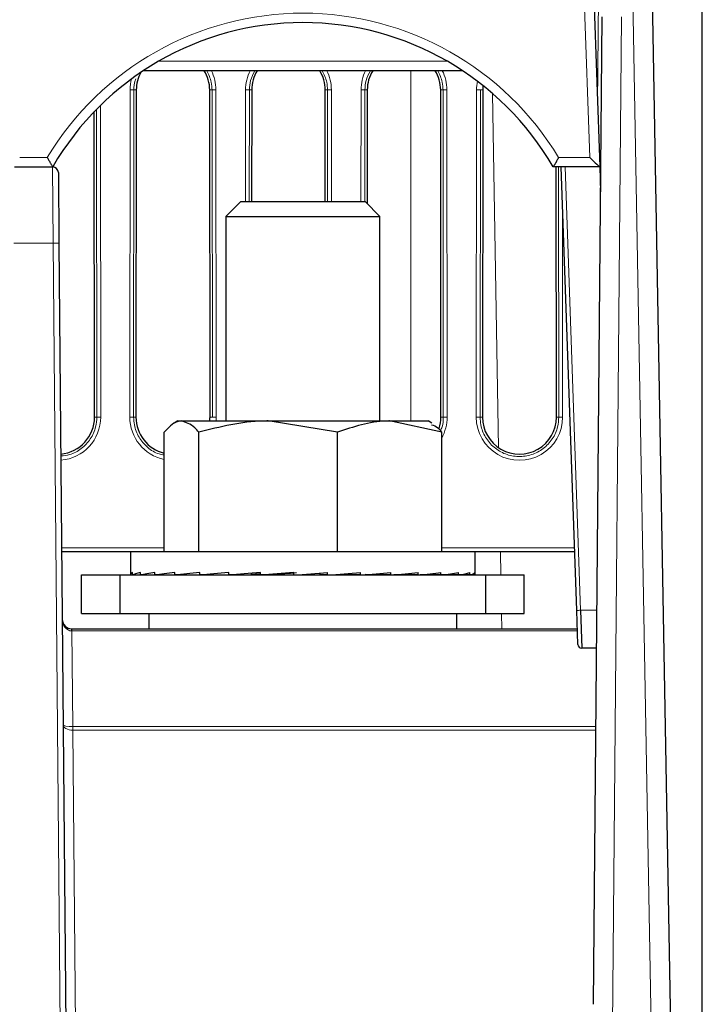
# Paper-space layout 'Blatt3' of a CAD drawing. Header units: millimetres. Extents: x 5 to 418, y 2 to 292.
# Tile 34 of 39: x 288 to 312, y 161 to 195. Entities that reach past the tile are written whole.
import ezdxf

# ---------------------------------------------------------------- set-up
doc = ezdxf.new("R2010")
doc.units = ezdxf.units.MM
doc.layers.add('SLD-0', color=7, linetype='Continuous')
doc.styles.add('SLDTEXTSTYLE1', font='TXT', dxfattribs={"width": 0.605})
doc.dimstyles.new('SLDDIMSTYLE5', dxfattribs={"dimtxt": 3.5, "dimasz": 3.302, "dimexe": 0, "dimexo": 0.0625, "dimgap": 0.875, "dimtad": 1, "dimlfac": 1.5, "dimrnd": 1e-09, "dimzin": 12, "dimdsep": 46, "dimtxsty": 'SLDTEXTSTYLE1', "dimsah": 1, "dimcen": 0.09, "dimadec": 0, "dimazin": 3, "dimtfac": 1, "dimtofl": 0, "dimtmove": 0, "dimatfit": 3, "dimfxl": 1, "dimfrac": 2, "dimtolj": 1, "dimtzin": 12, "dimarcsym": 0})

# ---------------------------------------------------------------- blocks, each defined once
blk = doc.blocks.new('_D_20')
at = {"layer": 'SLD-0', "color": 7}
for p, q in [((146.109, 140.802), (146.109, 272.649)), ((312.109, 140.802), (312.109, 272.649)), ((146.109, 271.649), (312.109, 271.649))]:
    blk.add_line(p, q, dxfattribs=at)
for points in [[(146.109, 271.649), (149.411, 271.141), (149.411, 272.157)], [(312.109, 271.649), (308.807, 272.157), (308.807, 271.141)]]:
    blk.add_solid(points, dxfattribs=at)
at = {"layer": 'SLD-0', "color": 7, "insert": (225.099, 276.16), "char_height": 3.5, "attachment_point": 1, "style": 'SLDTEXTSTYLE1'}
blk.add_mtext('249', dxfattribs=at)

psp = doc.layouts.new('Blatt3')

# ---------------------------------------------------------------- linework, layer by layer
at = {"color": 7, "linetype": 'Continuous', "lineweight": 18}
for p, q in [((310.6226, 144.6044), (309.6658, 198.0044)), ((308.2103, 190.4627), (307.9542, 197.796)), ((308.4791, 192.3242), (308.5125, 196.1516)), ((309.3053, 195.3396), (308.9952, 159.8146)), ((293.2742, 193.796), (303.2781, 193.796)), ((302.0095, 181.3352), (302.0095, 193.4685)), ((292.2802, 181.4708), (292.2905, 192.8042)), ((292.4237, 192.8018), (292.4133, 181.4685)), ((292.5044, 192.8018), (292.4237, 192.8018)), ((295.0479, 192.8018), (295.1286, 192.8018)), ((295.1389, 181.4685), (295.1286, 192.8018)), ((295.2617, 192.8042), (295.2721, 181.4708)), ((296.287, 188.9352), (296.2905, 192.8042)), ((296.4237, 192.8018), (296.4201, 188.9352)), ((296.5044, 192.8018), (296.4237, 192.8018)), ((299.0479, 192.8018), (299.1286, 192.8018)), ((299.1321, 188.9352), (299.1286, 192.8018)), ((299.2617, 192.8042), (299.2653, 188.9352)), ((300.287, 188.9352), (300.2905, 192.8042)), ((300.4237, 192.8018), (300.4201, 188.9352)), ((300.5044, 192.8018), (300.4237, 192.8018)), ((303.0479, 192.8018), (303.1286, 192.8018)), ((303.1389, 181.4685), (303.1286, 192.8018)), ((303.2617, 192.8042), (303.2721, 181.4708)), ((304.2802, 181.4708), (304.2905, 192.8042)), ((304.4237, 192.8018), (304.4133, 181.4685)), ((304.5044, 192.8018), (304.4237, 192.8018)), ((304.8411, 192.6821), (305.0554, 180.407)), ((291.1389, 181.4685), (291.1292, 192.1343)), ((291.2622, 192.2674), (291.2721, 181.4708)), ((288.4663, 190.4627), (289.4192, 190.4627)), ((307.133, 190.4627), (308.2103, 190.4627)), ((289.6262, 187.4918), (289.6049, 190.1352)), ((307.1389, 181.4685), (307.131, 190.1352)), ((307.3555, 190.1352), (307.8918, 174.7786)), ((307.2653, 188.8999), (307.2721, 181.4708)), ((289.6262, 187.4918), (288.2593, 187.4918)), ((289.9621, 149.0036), (289.6262, 187.4918)), ((291.0582, 181.4685), (291.1389, 181.4685)), ((292.494, 181.4685), (292.4133, 181.4685)), ((295.0582, 181.4685), (295.1389, 181.4685)), ((303.0582, 181.4685), (303.1389, 181.4685)), ((304.494, 181.4685), (304.4133, 181.4685)), ((307.0582, 181.4685), (307.1389, 181.4685)), ((289.9183, 176.9375), (293.4698, 176.9375)), ((303.0825, 176.9375), (307.683, 176.9375)), ((305.1183, 176.8018), (305.1322, 176.0018)), ((305.1555, 174.6685), (305.1648, 174.1352)), ((307.8918, 174.7786), (308.4593, 174.7786)), ((290.2749, 174.0637), (290.2749, 174.1352)), ((290.2749, 174.0637), (290.3038, 170.7512)), ((307.7834, 174.0637), (290.2749, 174.0637)), ((290.3068, 170.7512), (290.3068, 170.6244)), ((290.3068, 170.7512), (308.4241, 170.7512)), ((290.3068, 170.6244), (290.4954, 149.0036)), ((308.423, 170.6244), (290.3068, 170.6244))]:
    psp.add_line(p, q, dxfattribs=at)
at = {"color": 7, "linetype": 'Continuous', "lineweight": 25}
for p, q in [((310.3324, 198.0042), (311.2891, 144.6042)), ((308.2874, 197.8135), (308.5555, 190.1352)), ((308.3401, 161.1294), (308.6387, 195.3363)), ((303.8072, 193.4685), (292.7451, 193.4685)), ((292.5044, 192.8018), (292.494, 181.4685)), ((295.0582, 181.4685), (295.0479, 192.8018)), ((296.5044, 192.8018), (296.5009, 188.9352)), ((299.0514, 188.9352), (299.0479, 192.8018)), ((300.5044, 192.8018), (300.5008, 188.8658)), ((303.0582, 181.4685), (303.0479, 192.8018)), ((304.5044, 192.8018), (304.494, 181.4685)), ((291.0582, 181.4685), (291.0485, 192.0511)), ((288.2807, 190.1352), (289.6049, 190.1352)), ((306.9428, 190.1352), (306.9428, 190.1352)), ((308.5554, 190.1352), (306.9428, 190.1352)), ((307.0582, 181.4685), (307.0503, 190.1352)), ((307.7585, 174.7762), (307.2222, 190.1352)), ((308.5555, 190.1352), (308.5554, 190.1352)), ((308.5555, 190.1352), (308.5857, 189.2698)), ((289.8049, 189.9369), (289.8262, 187.4918)), ((296.1208, 188.9352), (295.6095, 188.4238)), ((296.1208, 188.9352), (300.4315, 188.9352)), ((300.9428, 188.4238), (300.4315, 188.9352)), ((295.6095, 188.4238), (295.6095, 181.3352)), ((295.6095, 188.4238), (300.9428, 188.4238)), ((300.9428, 181.3352), (300.9428, 188.4238)), ((289.8262, 187.4918), (290.1621, 149.0036)), ((293.9428, 181.3352), (293.8129, 181.2602)), ((293.9428, 181.3352), (294.0689, 181.3352)), ((294.0689, 181.3352), (297.0712, 181.3352)), ((299.4743, 180.9481), (297.0712, 181.3352)), ((297.0712, 181.3352), (301.2784, 181.3352)), ((303.0825, 180.9481), (301.2784, 181.3352)), ((301.2784, 181.3352), (302.6095, 181.3352)), ((302.7393, 181.2602), (302.6095, 181.3352)), ((293.4698, 176.8018), (293.4698, 180.9481)), ((294.668, 176.8018), (294.668, 180.9481)), ((299.4743, 176.8018), (299.4743, 180.9481)), ((303.0825, 176.8018), (303.0825, 180.9481)), ((292.3095, 176.8018), (289.9195, 176.8018)), ((292.3095, 176.8018), (292.3095, 176.0233)), ((292.4831, 176.8018), (292.3095, 176.8018)), ((304.2428, 176.8018), (292.4831, 176.8018)), ((304.2428, 176.0233), (304.2428, 176.8018)), ((307.6878, 176.8018), (304.2428, 176.8018)), ((290.6095, 174.6685), (290.6095, 176.0018)), ((290.6095, 176.0018), (291.9428, 176.0018)), ((291.9428, 174.6685), (291.9428, 176.0018)), ((291.9428, 176.0018), (304.6095, 176.0018)), ((292.3177, 176.0018), (292.3709, 176.0022)), ((292.3709, 176.0018), (292.3709, 176.0818)), ((292.3709, 176.0018), (292.651, 176.0037)), ((292.4936, 176.0018), (292.651, 176.0029)), ((292.651, 176.0018), (292.651, 176.0818)), ((292.651, 176.0018), (293.1473, 176.0054)), ((292.8916, 176.0018), (293.1473, 176.0037)), ((293.1473, 176.0018), (293.1473, 176.0818)), ((293.1473, 176.0018), (293.8406, 176.0073)), ((293.4966, 176.0018), (293.8406, 176.0047)), ((293.8406, 176.0018), (293.8406, 176.0818)), ((293.8406, 176.0018), (294.7044, 176.0096)), ((294.0855, 176.0041), (294.0855, 176.0018)), ((294.7044, 176.0018), (294.7044, 176.0818)), ((294.7044, 176.0018), (295.7055, 176.0131)), ((295.7055, 176.0018), (295.7055, 176.0818)), ((295.7055, 176.0018), (296.4707, 176.0137)), ((296.8054, 176.0018), (296.8054, 176.0818)), ((296.8054, 176.0018), (297.2432, 176.0137)), ((297.9618, 176.0018), (297.9618, 176.0818)), ((298.876, 176.0137), (298.876, 176.0644)), ((299.1302, 176.0018), (298.876, 176.0137)), ((299.1302, 176.0018), (299.1302, 176.0818)), ((299.6736, 176.0137), (299.6736, 176.0396)), ((300.2659, 176.0018), (299.6736, 176.0137)), ((300.2659, 176.0018), (300.2659, 176.0818)), ((301.325, 176.0018), (300.4278, 176.0136)), ((301.325, 176.0018), (301.325, 176.0818)), ((302.2671, 176.0018), (301.4302, 176.0102)), ((302.2671, 176.0018), (302.2671, 176.0818)), ((303.0557, 176.0018), (302.3326, 176.0079)), ((302.4668, 176.0018), (302.4668, 176.0068)), ((302.7116, 176.0018), (302.4668, 176.0041)), ((302.7116, 176.0018), (302.7116, 176.0047)), ((303.0557, 176.0018), (303.0557, 176.0818)), ((303.405, 176.0018), (303.078, 176.0044)), ((303.6607, 176.0018), (303.0925, 176.0061)), ((303.405, 176.0018), (303.405, 176.0037)), ((303.6607, 176.0018), (303.6607, 176.0818)), ((303.9013, 176.0018), (303.671, 176.0035)), ((304.0587, 176.0018), (303.6772, 176.0045)), ((303.9013, 176.0018), (303.9013, 176.0029)), ((304.0587, 176.0018), (304.0587, 176.0818)), ((304.1813, 176.0018), (304.0616, 176.0027)), ((304.2345, 176.0018), (304.0628, 176.003)), ((304.1813, 176.0018), (304.1813, 176.0022)), ((304.2345, 176.0018), (304.2345, 176.0818)), ((304.6095, 174.6685), (304.6095, 176.0018)), ((304.6095, 176.0018), (305.9428, 176.0018)), ((305.9428, 174.6685), (305.9428, 176.0018)), ((290.6095, 174.6685), (291.9428, 174.6685)), ((291.9428, 174.6685), (304.6095, 174.6685)), ((292.9428, 174.6685), (292.9428, 174.1352)), ((303.6095, 174.1352), (303.6095, 174.6685)), ((304.6095, 174.6685), (305.9428, 174.6685)), ((307.7997, 173.5972), (307.7585, 174.7762)), ((307.8918, 174.7786), (307.9329, 173.4685)), ((290.2732, 174.1352), (290.2749, 174.1352)), ((290.2749, 174.1352), (307.7809, 174.1352)), ((308.4478, 173.4685), (307.9329, 173.4685))]:
    psp.add_line(p, q, dxfattribs=at)
at = {"color": 7, "linetype": 'Continuous', "lineweight": 18}
for centre, radius, start, end in [((298.2761, 185.1182), 10.3444, 31.10772, 148.89228), ((293.7761, 192.8028), 1.4856, 0.05241, 26.62195), ((297.7761, 192.8028), 1.4856, 153.37805, 179.94759), ((297.7761, 192.8028), 1.4856, 0.05241, 26.62195), ((301.7761, 192.8028), 1.4856, 153.37805, 179.94759), ((301.7761, 192.8028), 1.4856, 0.05241, 26.62195), ((293.7761, 192.8028), 1.4856, 165.05411, 179.94759), ((305.7761, 192.8028), 1.4856, 168.30732, 179.94759), ((292.3196, 190.6543), 2.15, 87.22407, 90.77349), ((295.2327, 190.6543), 2.15, 89.22651, 92.77593), ((296.3196, 190.6543), 2.15, 87.22407, 90.77349), ((299.2327, 190.6543), 2.15, 89.22651, 92.77593), ((300.3196, 190.6543), 2.15, 87.22407, 90.77349), ((303.2327, 190.6543), 2.15, 89.22651, 92.77593), ((304.3196, 190.6543), 2.15, 87.22407, 90.77349), ((289.7262, 181.7618), 5.7308, 89.0002, 90.9998), ((289.7761, 181.4695), 1.496, 274.43489, 0.05241), ((291.2431, 179.321), 2.15, 89.22651, 92.77593), ((292.3092, 179.321), 2.15, 87.22407, 90.77349), ((293.7761, 181.4695), 1.496, 179.94759, 258.18276), ((295.2431, 179.321), 2.15, 89.22651, 92.77593), ((293.7761, 181.4695), 1.496, 354.84966, 0.05241), ((301.7761, 181.4695), 1.496, 330.83918, 0.05241), ((303.2431, 179.321), 2.15, 89.22651, 92.77593), ((304.3092, 179.321), 2.15, 87.22407, 90.77349), ((305.7761, 181.4695), 1.496, 179.94759, 0.05241), ((307.2431, 179.321), 2.15, 89.22651, 92.77593), ((307.7918, 176.6875), 1.9116, 269.00247, 272.99783), ((261.8805, 170.4398), 28.425, 0.3722, 0.6278)]:
    psp.add_arc(centre, radius, start, end, dxfattribs=at)
at = {"color": 7, "linetype": 'Continuous', "lineweight": 25}
for centre, radius, start, end in [((298.2761, 185.1241), 10.0111, 30.03672, 149.96328), ((293.7761, 192.8007), 1.2717, 151.25625, 179.94759), ((293.7761, 192.8007), 1.2717, 0.05241, 31.67752), ((297.7761, 192.8007), 1.2717, 148.32248, 179.94759), ((297.7761, 192.8007), 1.2717, 0.05241, 31.67752), ((301.7761, 192.8007), 1.2717, 148.32248, 179.94759), ((301.7761, 192.8007), 1.2717, 0.05241, 31.67752), ((305.7761, 192.8007), 1.2717, 173.05595, 179.94759), ((289.6049, 189.9352), 0.2, 0.5, 90), ((289.9412, 190.0423), 0.3333, 149.65827, 163.80146), ((289.7761, 181.4673), 1.2821, 275.09344, 0.05241), ((293.7761, 181.4673), 1.2821, 179.94759, 256.17525), ((293.7761, 181.4673), 1.2821, 354.08333, 0.05241), ((301.7761, 181.4673), 1.2821, 342.20115, 0.05241), ((305.7761, 181.4673), 1.2821, 179.94759, 0.05241), ((290.2732, 174.4685), 0.3333, 180.5, 270), ((287.4311, 174.0747), 2.8427, 359.78001, 1.21999), ((307.9329, 173.6018), 0.1333, 182, 270)]:
    psp.add_arc(centre, radius, start, end, dxfattribs=at)
for centre, major_axis, ratio, start_param, end_param in [((308.2103, 190.4685), (0.3452, -0.3333), 0.0087216, 4.7208111, 6.2741541), ((298.2761, 176.0418), (5.9667, 0.0186), 0.068324, 2.9977401, 3.1940896), ((298.2761, 176.0418), (5.9667, 0.0982), 0.0663875, 2.8005118, 2.9968614), ((298.2761, 176.0418), (5.9667, 0.1738), 0.0618818, 2.6034518, 2.7998013), ((298.2761, 176.0418), (5.9667, 0.2426), 0.0549922, 2.4066685, 2.603018), ((298.2761, 176.0418), (5.9667, 0.302), 0.0459972, 2.210227, 2.4065766), ((298.2761, 176.0418), (5.9667, 0.3497), 0.0352536, 2.0141396, 2.2104891), ((298.2761, 176.0418), (5.9667, 0.3839), 0.0231789, 1.8183647, 2.0147143), ((298.2761, 176.0418), (4.1907, 0.2697), 0.0231789, 1.9278971, 2.0147143), ((298.2761, 176.0418), (5.9667, 0.4035), 0.0102339, 1.6228146, 1.8191642), ((298.2761, 176.0418), (4.1907, 0.2834), 0.0102339, 1.6228146, 1.8191642), ((298.2761, 176.0418), (5.9667, 0.4077), 0.003094, 4.6594672, 4.8558167), ((298.2761, 176.0418), (5.9667, 0.3963), 0.0163063, 4.854945, 5.0512946), ((298.2761, 176.0418), (5.9667, 0.3699), 0.0289076, 5.0505858, 5.2469354), ((298.2761, 176.0418), (5.9667, 0.3292), 0.0404209, 5.2464971, 5.4428466), ((298.2761, 176.0418), (5.9667, 0.2759), 0.0504034, 5.4427465, 5.639096), ((298.2761, 176.0418), (5.9667, 0.2118), 0.0584634, 5.6393511, 5.8357006), ((298.2761, 176.0418), (5.9667, 0.1394), 0.0642783, 5.8362736, 6.0326231), ((298.2761, 176.0418), (5.9667, 0.0616), 0.067611, 6.0334271, 6.2297767), ((298.2761, 176.0418), (5.9667, -0.0186), 0.068324, 6.2306883, 6.2833987)]:
    psp.add_ellipse(centre, major_axis=major_axis, ratio=ratio, start_param=start_param, end_param=end_param, dxfattribs=at)
at = {"color": 7, "linetype": 'Continuous', "lineweight": 18}
for centre, major_axis, ratio, start_param, end_param in [((290.2732, 174.4685), (-0.0035, 0.4048), 0.8234953, 1.5707963, 3.132866), ((290.2779, 173.9352), (0.3334, -0.0026), 0.3855756, 1.5827298, 1.5858471), ((290.3051, 170.8188), (0.3333, 0.0029), 0.5831464, 3.1415927, 4.7067796), ((290.3051, 170.8188), (0.3333, 0.0029), 0.2027182, 3.1415927, 4.7067796), ((290.3124, 170.1089), (-0.0182, 0.6421), 0.8301663, 6.2596996, 6.2652328), ((290.3124, 169.9804), (-0.0089, 0.644), 0.5174996, 6.2732883, 6.2788215)]:
    psp.add_ellipse(centre, major_axis=major_axis, ratio=ratio, start_param=start_param, end_param=end_param, dxfattribs=at)
for points, knots in [([(295.1286, 192.8018), (295.1241, 192.8918), (295.1125, 193.1256), (295.0103, 193.3379), (294.9474, 193.4685)], [0, 0, 0, 0, 0.3845587, 1, 1, 1, 1]), ([(296.613, 193.4685), (296.554, 193.357), (296.4431, 193.1478), (296.4299, 192.9119), (296.4237, 192.8018)], [0, 0, 0, 0, 0.53331068, 1, 1, 1, 1]), ([(299.1286, 192.8018), (299.1241, 192.8918), (299.1125, 193.1256), (299.0103, 193.3379), (298.9474, 193.4685)], [0, 0, 0, 0, 0.3845587, 1, 1, 1, 1]), ([(300.613, 193.4685), (300.554, 193.357), (300.4431, 193.1478), (300.4299, 192.9119), (300.4237, 192.8018)], [0, 0, 0, 0, 0.53331068, 1, 1, 1, 1]), ([(303.1286, 192.8018), (303.1241, 192.8918), (303.1125, 193.1256), (303.0103, 193.3379), (302.9474, 193.4685)], [0, 0, 0, 0, 0.3845587, 1, 1, 1, 1]), ([(292.4913, 193.1898), (292.4815, 193.1688), (292.4254, 193.0486), (292.4244, 192.9134), (292.4237, 192.8018)], [0, 0, 0, 0, 0.1751391, 1, 1, 1, 1]), ([(289.8905, 180.1262), (289.9933, 180.1351), (290.249, 180.157), (290.616, 180.3646), (290.9333, 180.7001), (291.1116, 181.0908), (291.1308, 181.356), (291.1389, 181.4685)], [0, 0, 0, 0, 0.1522962, 0.3791514, 0.6060298, 0.8329473, 1, 1, 1, 1]), ([(292.4133, 181.4685), (292.4185, 181.3792), (292.4325, 181.1372), (292.5811, 180.7593), (292.8822, 180.4108), (293.1988, 180.1998), (293.41, 180.1674), (293.4698, 180.1582)], [0, 0, 0, 0, 0.1471066, 0.3983968, 0.6496814, 0.9009269, 1, 1, 1, 1]), ([(303.0374, 180.9977), (303.0597, 181.0426), (303.132, 181.1889), (303.1361, 181.3541), (303.1389, 181.4685)], [0, 0, 0, 0, 0.3069316, 1, 1, 1, 1]), ([(304.4133, 181.4685), (304.4185, 181.3791), (304.4325, 181.137), (304.5815, 180.7609), (304.8809, 180.4049), (305.2835, 180.1686), (305.741, 180.0787), (306.2024, 180.1453), (306.6164, 180.3609), (306.9332, 180.7011), (307.1117, 181.0906), (307.1308, 181.356), (307.1389, 181.4685)], [0, 0, 0, 0, 0.0628165, 0.1701206, 0.2774225, 0.3847075, 0.4919735, 0.5992264, 0.706478, 0.8137405, 0.9210216, 1, 1, 1, 1])]:
    psp.add_open_spline(points, degree=3, knots=knots, dxfattribs=at)
at = {"color": 7, "linetype": 'Continuous', "lineweight": 25}
for points, knots in [([(289.4192, 190.4627), (289.4198, 190.4618), (289.4403, 190.4254), (289.4809, 190.3539), (289.5343, 190.2613), (289.5754, 190.191), (289.6031, 190.1443), (289.6073, 190.1382), (289.6094, 190.1352)], [0, 0, 0, 0, 0.005797, 0.2256602, 0.4429351, 0.6353309, 0.8174659, 1, 1, 1, 1]), ([(307.133, 190.4627), (307.1325, 190.4618), (307.1119, 190.4254), (307.0713, 190.3539), (307.018, 190.2613), (306.9769, 190.191), (306.9491, 190.1443), (306.9449, 190.1382), (306.9428, 190.1352)], [0, 0, 0, 0, 0.005797, 0.2256602, 0.4429351, 0.6353309, 0.8174659, 1, 1, 1, 1]), ([(294.0689, 181.3352), (294.0197, 181.3305), (293.8169, 181.3112), (293.6194, 181.1046), (293.4698, 180.9481)], [0, 0, 0, 0, 0.24263002, 1, 1, 1, 1]), ([(294.668, 180.9481), (294.6241, 180.9993), (294.429, 181.2272), (294.2261, 181.288), (294.0689, 181.3352)], [0, 0, 0, 0, 0.2247011, 1, 1, 1, 1]), ([(297.0712, 181.3352), (297.0142, 181.3348), (296.2026, 181.3293), (295.4074, 181.1318), (294.668, 180.9481)], [0, 0, 0, 0, 0.0702148, 1, 1, 1, 1]), ([(301.2784, 181.3352), (301.2356, 181.3348), (300.6264, 181.3293), (300.0294, 181.1318), (299.4743, 180.9481)], [0, 0, 0, 0, 0.0702148, 1, 1, 1, 1]), ([(302.7351, 181.2049), (302.8075, 181.1799), (302.9253, 181.1393), (303.0387, 181.0014), (303.0825, 180.9481)], [0, 0, 0, 0, 0.6141159, 1, 1, 1, 1])]:
    psp.add_open_spline(points, degree=3, knots=knots, dxfattribs=at)

# ---------------------------------------------------------------- dimensions: what is measured, and where the dimension line sits
at = {"layer": 'SLD-0', "color": 7}
dim = psp.add_linear_dim(base=(312.1095, 271.6485), p1=(146.1095, 140.8018), p2=(312.1095, 140.8018), dimstyle='SLDDIMSTYLE5', dxfattribs=at)
dim.commit()
dim.dimension.update_dxf_attribs({"geometry": '_D_20', "text_midpoint": (229.1095, 271.6485), "dimtype": 160})

doc.saveas('drawing.dxf')
